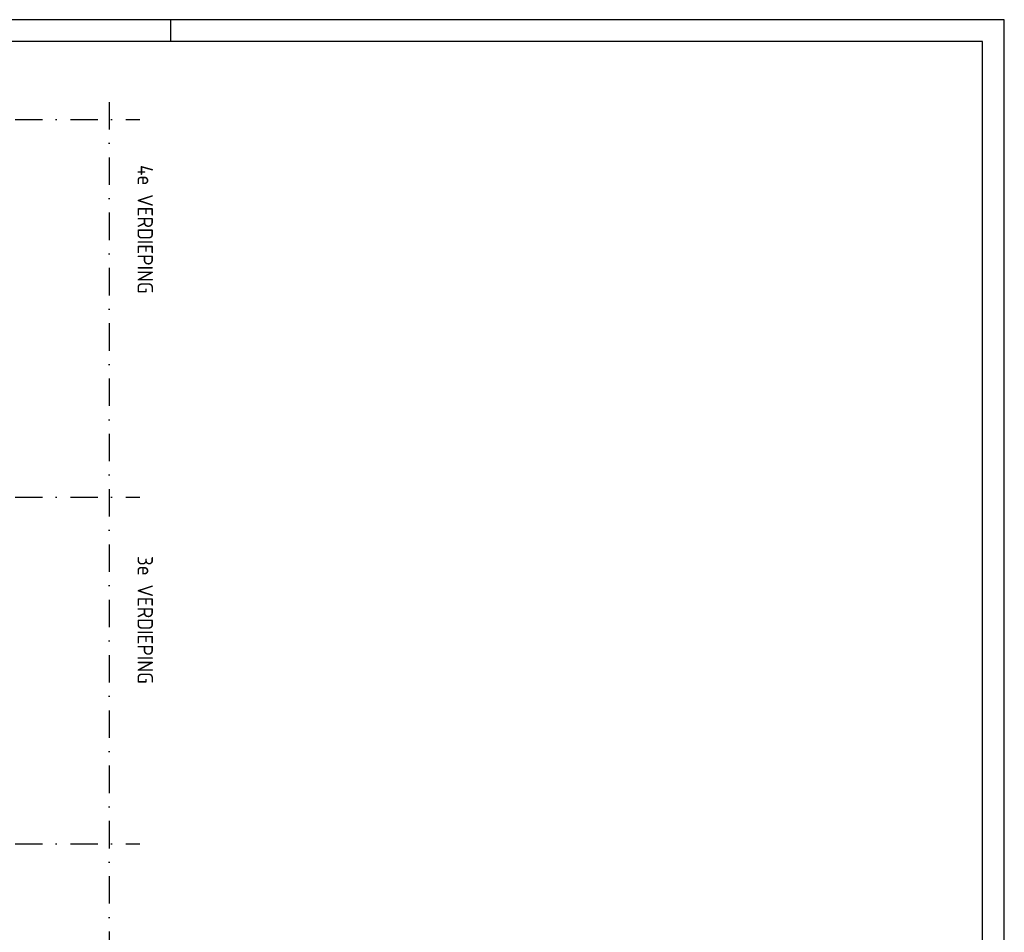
# Model space of a CAD drawing. Extents: x 0 to 594, y 0 to 420.
# Tile 5 of 5: x 370 to 594, y 212 to 420. Entities that reach past the tile are written whole.
import ezdxf
from ezdxf.enums import TextEntityAlignment as Align

# ---------------------------------------------------------------- set-up
doc = ezdxf.new("R2010")
doc.units = 0
doc.header["$LTSCALE"] = 25
doc.header["$MEASUREMENT"] = 0
doc.linetypes.add('DASHDOT2', pattern=[0.5, 0.25, -0.125, 0, -0.125])
doc.layers.get('0').update_dxf_attribs({"linetype": 'CONTINUOUS'})
doc.layers.add('19', color=7, linetype='CONTINUOUS')
doc.layers.add('E--L$2A-_KADER', color=7, linetype='CONTINUOUS')
doc.styles.add('ISO', font='isocp.shx')

# ---------------------------------------------------------------- blocks, each defined once
blk = doc.blocks.new('A2')
at = {"layer": 'E--L$2A-_KADER', "color": 2}
for p, q in [((594, 420), (0, 420)), ((404, 420), (404, 415)), ((594, 0), (594, 420))]:
    blk.add_line(p, q, dxfattribs=at)
at = {"layer": 'E--L$2A-_KADER', "color": 4}
for p, q in [((589, 415), (25, 415)), ((589, 5), (589, 415))]:
    blk.add_line(p, q, dxfattribs=at)

msp = doc.modelspace()

# ---------------------------------------------------------------- linework, layer by layer
at = {"color": 1, "linetype": 'DASHDOT2'}
for p, q in [((390, 401.23), (390, 18.86)), ((41, 397.23), (397, 397.23)), ((41, 311.23), (397, 311.23)), ((41, 232.23), (397, 232.23))]:
    msp.add_line(p, q, dxfattribs=at)

# ---------------------------------------------------------------- block references
at = {"layer": '19', "color": 2}
msp.add_blockref('A2', (0, 0), dxfattribs=at)

# ---------------------------------------------------------------- texts
at = {"color": 4, "style": 'ISO'}
for s, p in [('4e VERDIEPING', (398.25, 372.23)), ('3e VERDIEPING', (398.25, 283.23))]:
    msp.add_text(s, height=3.5, rotation=270, dxfattribs=at).set_placement(p, align=Align.MIDDLE)

doc.saveas('drawing.dxf')
